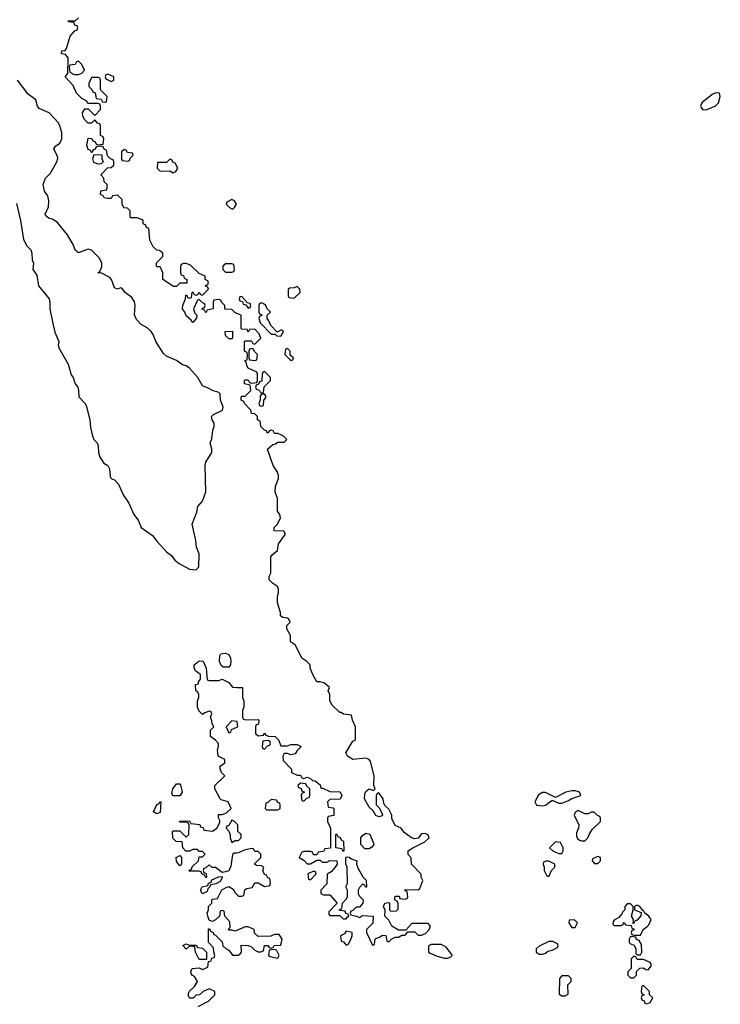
# Model space of a CAD drawing. Header units: inches. Extents: x 2601682 to 2755810, y 449311 to 584050.
# Tile 93 of 256: x 2648671 to 2652959, y 491311 to 497340. Entities that reach past the tile are written whole.
import ezdxf

# ---------------------------------------------------------------- set-up
doc = ezdxf.new("R2010")
doc.units = ezdxf.units.IN
doc.header["$MEASUREMENT"] = 0
doc.layers.add('C6449', color=7, linetype='Continuous')
doc.layers.add('C6459', color=7, linetype='Continuous')

msp = doc.modelspace()

# ---------------------------------------------------------------- linework, layer by layer
at = {"layer": 'C6449', "color": 2}
for points, elevation in [([(2650000, 495541.7), (2649987.3, 495547.3), (2649970, 495566), (2649927.3, 495567.3), (2649926, 495590), (2649907.3, 495607.3), (2649902, 495622), (2649890, 495626), (2649858, 495622), (2649854, 495610), (2649854, 495570), (2649818, 495562), (2649810, 495546), (2649802, 495562), (2649788, 495568), (2649790, 495574), (2649802, 495578), (2649806, 495590), (2649802, 495602), (2649790, 495606), (2649770, 495626), (2649758, 495622), (2649734, 495570), (2649743.6, 495543.6), (2649754, 495530), (2649752.7, 495512.7), (2649730, 495486), (2649720.4, 495500.4), (2649690, 495526), (2649682, 495550), (2649668, 495570), (2649668.4, 495591.6), (2649686, 495630), (2649687.3, 495652.7), (2649692.7, 495652.7), (2649698, 495638), (2649710, 495634), (2649722, 495638), (2649726, 495670), (2649730, 495674), (2649738, 495658), (2649750, 495654), (2649762, 495658), (2649770, 495672), (2649778, 495658), (2649790, 495654), (2649826, 495690), (2649822, 495702), (2649808.4, 495708.4), (2649810, 495714), (2649822, 495718), (2649826, 495730), (2649822, 495742), (2649806, 495750), (2649806, 495770), (2649770, 495786), (2649716.4, 495836.4), (2649690, 495848), (2649672.7, 495847.3), (2649658, 495842), (2649654, 495830), (2649654, 495790), (2649658, 495778), (2649672.7, 495772.7), (2649678, 495758), (2649694, 495750), (2649692.7, 495727.3), (2649650, 495726), (2649630, 495706), (2649612.7, 495707.3), (2649546, 495750), (2649546, 495790), (2649538, 495810), (2649530, 495826), (2649510, 495826), (2649508, 495830), (2649508.4, 495851.6), (2649546, 495890), (2649546, 495910), (2649527.3, 495927.3), (2649510, 495928), (2649488, 495950), (2649468, 495990), (2649462, 496062), (2649447.3, 496067.3), (2649442, 496082), (2649426, 496090), (2649426, 496110), (2649416.4, 496116.4), (2649390, 496126), (2649350, 496126), (2649346, 496130), (2649346, 496170), (2649330, 496186), (2649307.3, 496187.3), (2649298, 496210), (2649298, 496238), (2649270, 496266), (2649238, 496262), (2649230, 496246), (2649210, 496246), (2649188.4, 496248.4), (2649182, 496262), (2649166, 496270), (2649168, 496292), (2649202, 496298), (2649206, 496310), (2649206, 496330), (2649187.3, 496347.3), (2649186, 496370), (2649168.4, 496388.4), (2649168.4, 496391.6), (2649207.3, 496432.7), (2649230, 496434), (2649246, 496450), (2649246, 496470), (2649242, 496482), (2649227.3, 496487.3), (2649207.3, 496507.3), (2649202, 496542), (2649187.3, 496547.3), (2649182, 496562), (2649170, 496566), (2649138, 496562), (2649132.7, 496547.3), (2649118, 496542), (2649114, 496526), (2649110, 496526), (2649102, 496542), (2649090, 496546), (2649082, 496570), (2649090, 496614), (2649112.7, 496612.7), (2649118, 496598), (2649132.7, 496592.7), (2649138, 496578), (2649150, 496574), (2649182, 496578), (2649186, 496610), (2649182, 496622), (2649166, 496630), (2649166, 496690), (2649162, 496702), (2649147.3, 496707.3), (2649130, 496726), (2649110, 496706), (2649090, 496706), (2649070, 496726), (2649058, 496750), (2649055.3, 496770), (2649070, 496794), (2649090, 496794), (2649130, 496754), (2649166, 496790), (2649166, 496810), (2649162, 496822), (2649150, 496826), (2649087.3, 496827.3), (2649082, 496842), (2649050, 496858), (2649018, 496890), (2648998, 496938), (2648948, 496990), (2648966, 497010), (2648967.3, 497107.3), (2648950, 497126), (2648926, 497130), (2648928, 497150), (2648948, 497152), (2648956.4, 497163.6), (2648980.2, 497239.8), (2649007.3, 497272.7), (2649022, 497278), (2649026, 497290), (2649022, 497302), (2649007.3, 497307.3), (2649002, 497322), (2648970, 497326), (2648968, 497332), (2649010, 497332), (2649030, 497351.3)], 18), ([(2648650, 496214), (2648676, 496110), (2648693.7, 495993.7), (2648714.4, 495954.4), (2648738, 495930), (2648744.7, 495910), (2648746, 495870), (2648756, 495850), (2648751.3, 495810), (2648775.5, 495775.5), (2648786, 495710), (2648851, 495630), (2648856, 495610), (2648856, 495570), (2648870.6, 495489.4), (2648886.4, 495426.4), (2648910.8, 495370), (2648906.8, 495350), (2648910.8, 495330), (2648966.8, 495230), (2648985.8, 495165.8), (2648997.3, 495150), (2649010.6, 495110.6), (2649026, 495090), (2649031.1, 495068.9), (2649032, 495030), (2649070, 494991.3), (2649076.7, 494976.7), (2649099.3, 494890), (2649103.5, 494843.5), (2649116, 494790), (2649124.7, 494770), (2649144.7, 494750), (2649150.7, 494730.7), (2649153.4, 494690), (2649162, 494662), (2649184.9, 494624.9), (2649211, 494610), (2649221, 494590), (2649223.6, 494543.6), (2649231.3, 494531.3), (2649250, 494522), (2649275.9, 494495.9), (2649304, 494430), (2649338.7, 494378.7), (2649370, 494311), (2649395.9, 494275.9), (2649414.8, 494230), (2649482.5, 494182.5), (2649510, 494146), (2649570, 494081), (2649599.1, 494059.1), (2649621, 494030), (2649646, 494010), (2649710, 493976), (2649750, 493972), (2649768, 493990), (2649768.7, 494070), (2649752.7, 494110), (2649749, 494150), (2649726, 494250), (2649755.5, 494324.5), (2649760.9, 494359.1), (2649789, 494391), (2649809.2, 494450), (2649806, 494610), (2649809.4, 494630), (2649846.6, 494690), (2649847, 494710), (2649837.2, 494750), (2649846.6, 494773.4), (2649852.5, 494827.5), (2649862, 494850), (2649862, 494870), (2649848.7, 494890), (2649844, 494910), (2649856.5, 494923.5), (2649912.7, 494950), (2649915.1, 494970), (2649899.3, 495010), (2649897.2, 495050), (2649890, 495057.2), (2649850, 495068.7), (2649824.7, 495084.7), (2649790, 495097.2), (2649762, 495150), (2649710, 495206.6), (2649690, 495220.9), (2649667.5, 495227.5), (2649630, 495254), (2649570, 495279), (2649550, 495295.3), (2649504, 495370), (2649488.9, 495408.9), (2649475.3, 495430), (2649450, 495454), (2649413.6, 495473.6), (2649384.7, 495504.7), (2649373.6, 495533.6), (2649377.2, 495590), (2649372.5, 495612.5), (2649358, 495638), (2649315.3, 495670), (2649295.3, 495695.3), (2649290, 495698), (2649269, 495689), (2649250, 495698), (2649233.2, 495750), (2649221.5, 495761.5), (2649171.6, 495788.4), (2649148, 495790), (2649162, 495798), (2649173.6, 495826.4), (2649172.7, 495850), (2649159.1, 495879.1), (2649109.1, 495929.1), (2649090, 495934), (2649030, 495913.2), (2649020.1, 495920.1), (2649009.6, 495929.6), (2648998.9, 495958.9), (2648962.5, 496022.5), (2648900.2, 496100.2), (2648870, 496118), (2648850, 496122), (2648830, 496138), (2648826, 496150), (2648846.6, 496193.4), (2648849.4, 496230), (2648842, 496262), (2648822.7, 496290), (2648815.1, 496330), (2648829.2, 496370), (2648859.7, 496400.3), (2648898.4, 496470), (2648903.7, 496490), (2648901.5, 496501.5), (2648879.3, 496550), (2648890, 496566), (2648916.2, 496583.8), (2648929.3, 496610), (2648929.3, 496650), (2648917, 496690), (2648907.5, 496707.5), (2648850, 496769.2), (2648790, 496795.3), (2648779, 496810), (2648768.7, 496850), (2648723.3, 496883.3), (2648657.2, 496970)], 22), ([(2650000, 492237.4), (2649983.6, 492236.4), (2649972.7, 492227.3), (2649964, 492156), (2649950.7, 492129.3), (2649930, 492122), (2649910, 492118), (2649870, 492148), (2649848.4, 492148.4), (2649830, 492166), (2649810, 492146), (2649798, 492142), (2649794, 492130), (2649798, 492118), (2649811.6, 492111.6), (2649814, 492090), (2649810, 492086), (2649802, 492102), (2649786, 492110), (2649782, 492122), (2649770, 492126), (2649710, 492126), (2649706, 492130), (2649722, 492138), (2649727.3, 492152.7), (2649766, 492190), (2649770, 492214), (2649790, 492214), (2649806, 492230), (2649790, 492246), (2649770, 492246), (2649758, 492258), (2649730, 492258), (2649710, 492248), (2649688.4, 492248.4), (2649668.4, 492268.4), (2649666, 492306), (2649628.4, 492308.4), (2649608, 492328), (2649606, 492370), (2649610, 492374), (2649650, 492374), (2649690, 492334), (2649706, 492350), (2649707.3, 492407.3), (2649702, 492422), (2649690, 492426), (2649650, 492426), (2649648.4, 492431.6), (2649710, 492434), (2649718, 492418), (2649772.7, 492412.7), (2649778, 492398), (2649792.7, 492392.7), (2649798, 492378), (2649850, 492372), (2649878, 492390), (2649896.4, 492423.6), (2649896.4, 492436.4), (2649887.3, 492452.7), (2649887.3, 492472.7), (2649910, 492474), (2649936.4, 492483.6), (2649966, 492510), (2649946, 492550), (2649904, 492564), (2649898, 492570), (2649866, 492630), (2649866, 492650), (2649926, 492710), (2649906, 492730), (2649898, 492750), (2649898, 492770), (2649926, 492790), (2649926, 492810), (2649886, 492830), (2649882, 492870), (2649888, 492890), (2649887.3, 492907.3), (2649868.4, 492928.4), (2649838, 492950), (2649838, 492990), (2649858, 493010), (2649848.4, 493028.4), (2649847.3, 493047.3), (2649838, 493070), (2649846, 493090), (2649842, 493102), (2649830, 493106), (2649803.6, 493096.4), (2649790, 493086), (2649770, 493106), (2649758, 493130), (2649758, 493170), (2649768, 493190), (2649767.3, 493207.3), (2649762, 493222), (2649748, 493230), (2649746, 493270), (2649766, 493274), (2649766, 493286), (2649778, 493302), (2649778, 493330), (2649748, 493350), (2649738, 493370), (2649738, 493390), (2649770, 493414), (2649792.7, 493412.7), (2649812, 493370), (2649818, 493298), (2649830, 493294), (2649890, 493294), (2649910, 493302), (2649950, 493282), (2649972.7, 493252.7), (2650000, 493251.5)], 18), ([(2650000, 493042.3), (2649970, 493046), (2649934, 493010), (2649950, 492974), (2649962, 492978), (2649967.3, 492992.7), (2650000, 493007.3)], 18), ([(2650000, 492416), (2649986, 492430), (2649970, 492438), (2649950, 492406), (2649938, 492402), (2649934, 492390), (2649951.6, 492371.6), (2649958, 492350), (2649958, 492330), (2649970, 492302), (2649990, 492314), (2650000, 492314)], 18), ([(2650000, 491762.7), (2649990, 491758), (2649970, 491766), (2649950, 491766), (2649948.4, 491771.6), (2649958, 491782), (2649956.4, 491816.4), (2649926, 491850), (2649922, 491882), (2649910, 491886), (2649898, 491882), (2649894, 491850), (2649870, 491828), (2649850, 491818), (2649830, 491826), (2649822, 491850), (2649818, 491870), (2649826, 491890), (2649826, 491910), (2649846, 491930), (2649846, 491950), (2649850, 491954), (2649882, 491958), (2649908.7, 492011.3), (2649930, 492024.7), (2649951.6, 492031.6), (2649976.9, 492016.9), (2649990, 491994), (2650000, 491984)], 18), ([(2649763.1, 491296.9), (2649826, 491330), (2649866, 491370), (2649866, 491390), (2649830, 491406), (2649794, 491390), (2649771.6, 491368.4), (2649750, 491366), (2649731.6, 491348.4), (2649710, 491348), (2649702, 491370), (2649708, 491390), (2649740.4, 491419.6), (2649758, 491450), (2649740.4, 491480.4), (2649726, 491490), (2649720.4, 491500.4), (2649718, 491510), (2649726, 491530), (2649770, 491534), (2649790, 491524.7), (2649822, 491538), (2649826, 491574), (2649842, 491578), (2649847.3, 491592.7), (2649862, 491598), (2649866, 491610), (2649858, 491630), (2649856.4, 491656.4), (2649826, 491690), (2649827.3, 491772.7), (2649832.7, 491772.7), (2649838, 491758), (2649854, 491750), (2649858, 491738), (2649870, 491734), (2649910, 491694), (2649914, 491670), (2649934, 491650), (2649950, 491642), (2649972.7, 491612.7), (2650000, 491612.2)], 18)]:
    msp.add_lwpolyline(points, dxfattribs=dict(at, elevation=elevation))
at = {"layer": 'C6449', "color": 2, "elevation": 18}
for points in [[(2649030, 497086), (2649018, 497082), (2649010, 497066), (2648978, 497062), (2648974, 497050), (2648978, 497018), (2649004.7, 497004.7), (2649030, 497004.7), (2649050, 497012), (2649068, 497030), (2649050, 497066)], [(2649150, 496986), (2649110, 496986), (2649094, 496950), (2649094, 496930), (2649112.7, 496912.7), (2649118, 496898), (2649132.7, 496892.7), (2649138, 496858), (2649170, 496854), (2649178, 496838), (2649190, 496834), (2649202, 496838), (2649206, 496870), (2649166, 496910), (2649166, 496970), (2649162, 496982)], [(2649210, 497006), (2649198, 497002), (2649194, 496990), (2649198, 496978), (2649230, 496962), (2649246, 496970), (2649246, 496990)], [(2649150, 496455.3), (2649125.2, 496465.2), (2649118, 496490), (2649126, 496514), (2649172.7, 496512.7), (2649174, 496490), (2649182, 496470), (2649170, 496458)], [(2649310, 496546), (2649294, 496530), (2649294, 496490), (2649298, 496478), (2649330, 496474), (2649342, 496478), (2649347.3, 496492.7), (2649366, 496510), (2649362, 496522), (2649330, 496526), (2649322, 496542)], [(2649590, 496486), (2649570, 496466), (2649514, 496466), (2649512, 496430), (2649530, 496412), (2649590, 496414), (2649610, 496402), (2649626, 496410), (2649638, 496430), (2649622, 496462), (2649607.3, 496467.3), (2649602, 496482)], [(2649970, 496238), (2649938, 496222), (2649934, 496210), (2649954, 496190), (2649970, 496182), (2649978, 496182), (2649986, 496190), (2649998, 496210), (2649986, 496230)], [(2649970, 495846), (2649930, 495846), (2649914, 495830), (2649914, 495810), (2649930, 495794), (2649970, 495794), (2649982, 495798), (2649986, 495810), (2649982, 495842)], [(2649950, 495386), (2649930, 495406), (2649928.9, 495431.1), (2649972.7, 495432.7), (2649974, 495390), (2649970, 495386)], [(2649950, 493375.3), (2649916.4, 493376.4), (2649904.7, 493384.7), (2649894, 493410), (2649895.3, 493444.7), (2649902, 493458), (2649930, 493462), (2649950, 493452), (2649960.7, 493430), (2649962.8, 493410), (2649961, 493390)], [(2649650, 492588), (2649608.4, 492588.4), (2649602, 492602), (2649608.7, 492630), (2649630, 492662), (2649650, 492662), (2649654.8, 492654.8), (2649664.7, 492610)], [(2649510, 492478), (2649488.7, 492490), (2649510, 492534), (2649522, 492538), (2649530, 492552), (2649534, 492550), (2649530, 492486)], [(2649650, 492158), (2649630, 492186), (2649628, 492210), (2649650, 492222), (2649662, 492210), (2649662, 492170)], [(2649790, 491988), (2649778, 492010), (2649788, 492030), (2649822, 492038), (2649827.3, 492052.7), (2649842, 492058), (2649847.3, 492072.7), (2649860.4, 492079.6), (2649888.4, 492091.6), (2649910, 492094), (2649912, 492090), (2649896.9, 492063.1), (2649871.6, 492048.4), (2649838, 492042), (2649834, 492030), (2649822, 492018), (2649818, 492002)], [(2649710, 491674), (2649750, 491674), (2649758, 491658), (2649790, 491654), (2649814, 491630), (2649814, 491586), (2649810, 491586), (2649770, 491586), (2649746, 491630), (2649742, 491662), (2649710, 491666), (2649690, 491648.7), (2649668.4, 491671.6), (2649690, 491682)]]:
    msp.add_lwpolyline(points, close=True, dxfattribs=at)
at = {"layer": 'C6459', "color": 2, "elevation": 18}
for points in [[(2652931.8, 496891.8), (2652910, 496882), (2652846, 496830), (2652839.1, 496810), (2652842, 496802), (2652850, 496791), (2652870, 496787.7), (2652928, 496810), (2652949.2, 496830.8), (2652959.3, 496870), (2652955.3, 496890)], [(2650370, 495706), (2650350, 495698), (2650323.6, 495696.4), (2650314, 495690), (2650314, 495650), (2650318, 495638), (2650350, 495634), (2650388, 495670), (2650386, 495690)], [(2650030, 495646), (2650018, 495642), (2650014, 495630), (2650018, 495618), (2650034, 495614), (2650038, 495598), (2650054, 495594), (2650070, 495574), (2650082, 495578), (2650086, 495590), (2650082, 495602), (2650066, 495606)], [(2650150, 495606), (2650138, 495602), (2650134, 495590), (2650134, 495550), (2650138, 495538), (2650154, 495530), (2650138, 495522), (2650134, 495510), (2650143.6, 495483.6), (2650210, 495414), (2650234, 495414), (2650243.6, 495403.6), (2650270, 495402), (2650286, 495430), (2650278, 495438), (2650270, 495438), (2650246, 495426), (2650207.3, 495467.3), (2650196.4, 495496.4), (2650186, 495510), (2650186, 495530), (2650206, 495550), (2650186, 495570), (2650174.6, 495594.6)], [(2650090, 495326), (2650078, 495322), (2650074, 495310), (2650074, 495270), (2650078, 495258), (2650110, 495254), (2650122, 495258), (2650126, 495290), (2650107.3, 495307.3), (2650102, 495322)], [(2650310, 495326), (2650298, 495322), (2650294, 495290), (2650330, 495254), (2650342, 495258), (2650346, 495270), (2650326, 495286), (2650326, 495310)], [(2650170, 495186), (2650158, 495182), (2650154, 495170), (2650152.7, 495127.3), (2650138, 495122), (2650132.7, 495107.3), (2650118, 495102), (2650114, 495090), (2650118, 495078), (2650132.7, 495072.7), (2650150, 495054), (2650162, 495058), (2650167.3, 495092.7), (2650206, 495130), (2650206, 495150)], [(2650170, 495046), (2650150, 495046), (2650143.6, 495036.4), (2650142, 495010), (2650134, 494990), (2650138, 494978), (2650150, 494974), (2650162, 494978), (2650166, 495010), (2650176.4, 495023.6), (2650176.4, 495036.4)], [(2650190, 492926), (2650158, 492922), (2650154, 492890), (2650158, 492878), (2650170, 492874), (2650187.3, 492892.7), (2650202, 492898), (2650206, 492910), (2650202, 492922)], [(2650390, 492666), (2650374, 492650), (2650378, 492638), (2650392.7, 492632.7), (2650398, 492618), (2650414, 492610), (2650398, 492602), (2650394, 492590), (2650398, 492558), (2650410, 492554), (2650427.3, 492572.7), (2650442, 492578), (2650446, 492590), (2650446, 492630), (2650427.3, 492647.3), (2650422, 492662)], [(2652070, 492619), (2652050, 492619), (2652014, 492610), (2651950, 492578), (2651890, 492608), (2651870, 492608), (2651846.4, 492593.6), (2651824.7, 492550), (2651834, 492530), (2651870, 492526), (2651890, 492531.3), (2651930, 492562), (2651970, 492542), (2651990, 492542), (2652030, 492558), (2652050, 492572), (2652106, 492590), (2652098, 492610)], [(2650210, 492566), (2650190, 492546), (2650178, 492542), (2650174, 492510), (2650182, 492502), (2650250, 492502), (2650266, 492510), (2650266, 492530), (2650262, 492542), (2650250, 492546), (2650242, 492562)], [(2652090, 492498), (2652070, 492486), (2652064.7, 492470), (2652094, 492410), (2652092, 492390), (2652079.6, 492360.4), (2652079.6, 492339.6), (2652085.4, 492325.4), (2652096.9, 492316.9), (2652110, 492311.3), (2652130, 492312), (2652148.9, 492331.1), (2652160.2, 492359.8), (2652176.4, 492383.6), (2652226, 492430), (2652226, 492450), (2652222, 492462), (2652207.3, 492467.3), (2652187.3, 492487.3), (2652170, 492488), (2652150, 492478), (2652130, 492478)], [(2650650, 492246), (2650642, 492262), (2650606, 492270), (2650606, 492350), (2650610, 492354), (2650618, 492338), (2650632.7, 492332.7), (2650638, 492318), (2650652, 492310), (2650654, 492250)], [(2650810, 492263), (2650783.9, 492263.9), (2650758, 492290), (2650759.7, 492330), (2650770, 492345.5), (2650790, 492359.1), (2650813.4, 492353.4), (2650837.1, 492297.1), (2650838, 492290), (2650826.1, 492273.9)], [(2651950, 492306), (2651914, 492270), (2651934, 492250), (2651950, 492242), (2651970, 492234), (2651990, 492234), (2651998, 492250), (2651998, 492270), (2651982, 492302)], [(2652210, 492215.3), (2652178, 492202), (2652174, 492190), (2652190, 492174), (2652210, 492174), (2652226, 492190), (2652226, 492210)], [(2651910, 492188), (2651892.7, 492187.3), (2651878, 492182), (2651874, 492170), (2651882, 492150), (2651882, 492130), (2651898, 492098), (2651910, 492094), (2651926, 492130), (2651946, 492150), (2651946, 492170)], [(2650470, 492126), (2650434, 492110), (2650438, 492078), (2650450, 492074), (2650486, 492110), (2650482, 492122)], [(2652410, 491926), (2652390, 491926), (2652374, 491910), (2652374, 491890), (2652362, 491878), (2652356, 491864), (2652338, 491842), (2652310, 491826), (2652303.6, 491816.4), (2652302, 491802), (2652310, 491794), (2652350, 491794), (2652362, 491798), (2652366, 491810), (2652371.6, 491811.6), (2652378, 491798), (2652414, 491794), (2652418, 491778), (2652431.6, 491771.6), (2652430, 491766), (2652418, 491762), (2652414, 491750), (2652418, 491738), (2652430, 491734), (2652470, 491734), (2652488, 491770), (2652510, 491784.7), (2652521.5, 491798.5), (2652535.3, 491830), (2652522, 491850), (2652498, 491870), (2652490, 491886), (2652486, 491886), (2652466, 491910), (2652450, 491918), (2652434, 491910), (2652434, 491890), (2652474, 491874), (2652472, 491852), (2652450, 491826), (2652438, 491822), (2652430, 491806), (2652426, 491806), (2652428, 491830), (2652415.3, 491850), (2652426, 491890), (2652426, 491910)], [(2652067.3, 491827.3), (2652034, 491826), (2652032, 491810), (2652050, 491782), (2652070, 491782), (2652086, 491810)], [(2650670, 491758), (2650658, 491742), (2650634, 491730), (2650638, 491698), (2650652.7, 491692.7), (2650670, 491674), (2650682, 491678), (2650696.4, 491703.6), (2650706, 491730), (2650706, 491750)], [(2652410, 491726), (2652402, 491710), (2652402, 491690), (2652410, 491682), (2652432.7, 491672.7), (2652442, 491650), (2652442, 491622), (2652450, 491614), (2652470, 491614), (2652478, 491630), (2652476.4, 491676.4), (2652462, 491702), (2652447.3, 491707.3), (2652442, 491722)], [(2651250, 491678), (2651190, 491678), (2651174, 491670), (2651174, 491630), (2651183.6, 491623.6), (2651225.4, 491605.4), (2651270, 491594), (2651290, 491594), (2651310, 491602), (2651318, 491610), (2651316.4, 491616.4), (2651280.4, 491660.4), (2651266, 491670)], [(2651910, 491695.3), (2651850, 491668), (2651832, 491650), (2651832, 491630), (2651850, 491618), (2651870, 491618), (2651890, 491624.7), (2651904, 491636), (2651930, 491642), (2651962, 491658), (2651966, 491670), (2651962, 491682), (2651934.6, 491694.6)], [(2650230, 491646), (2650198, 491642), (2650194, 491610), (2650203.6, 491603.6), (2650250, 491594), (2650258, 491610), (2650242, 491642)], [(2652430, 491606), (2652414, 491590), (2652414, 491530), (2652394, 491510), (2652394, 491490), (2652410, 491474), (2652430, 491474), (2652446, 491490), (2652447.3, 491512.7), (2652467.3, 491532.7), (2652490, 491534), (2652503.6, 491523.6), (2652518, 491522), (2652536.4, 491543.6), (2652536.4, 491556.4), (2652530, 491566), (2652490, 491586), (2652450, 491586), (2652442, 491602)], [(2652030, 491486), (2651990, 491486), (2651974, 491470), (2651972.7, 491372.7), (2651990, 491362), (2652010, 491362), (2652027.3, 491372.7), (2652026, 491430), (2652046, 491450), (2652046, 491470)], [(2652490, 491426), (2652478, 491422), (2652474, 491390), (2652478, 491378), (2652494, 491370), (2652478, 491362), (2652474, 491350), (2652478, 491338), (2652492.7, 491332.7), (2652498, 491318), (2652510, 491314), (2652530, 491322), (2652546, 491350), (2652526, 491370), (2652526, 491390)]]:
    msp.add_lwpolyline(points, close=True, dxfattribs=at)
for points in [[(2650000, 493251.5), (2650034, 493250), (2650034, 493190), (2650042, 493170), (2650042, 493130), (2650034, 493110), (2650034, 493070), (2650038, 493058), (2650052.7, 493052.7), (2650130, 493054), (2650134, 493050), (2650132.7, 493027.3), (2650118, 493022), (2650114, 493010), (2650114, 492970), (2650130, 492954), (2650162, 492958), (2650170, 492974), (2650178, 492958), (2650192.7, 492952.7), (2650234, 492950), (2650254, 492930), (2650270, 492894), (2650310, 492894), (2650330, 492902), (2650370, 492902), (2650394, 492890), (2650370, 492866), (2650356, 492844), (2650330, 492838), (2650310, 492846), (2650290, 492846), (2650282, 492830), (2650283.6, 492803.6), (2650334, 492750), (2650334, 492730), (2650370, 492714), (2650390, 492714), (2650398, 492698), (2650410, 492694), (2650430, 492702), (2650450, 492694), (2650462, 492682), (2650479.6, 492679.6), (2650510, 492654), (2650514, 492634), (2650526, 492634), (2650570, 492614), (2650631.6, 492611.6), (2650642, 492590), (2650632.7, 492567.3), (2650570, 492566), (2650554, 492550), (2650558, 492518), (2650590, 492514), (2650594, 492510), (2650592.7, 492467.3), (2650558, 492462), (2650554, 492450), (2650554, 492430), (2650574, 492390), (2650572.7, 492267.3), (2650538, 492262), (2650530, 492246), (2650498, 492242), (2650490, 492226), (2650470, 492226), (2650462, 492242), (2650450, 492246), (2650410, 492246), (2650398, 492242), (2650382, 492210), (2650411.3, 492191.3), (2650430, 492172), (2650450, 492172), (2650490, 492194), (2650510, 492194), (2650522, 492182), (2650550, 492182), (2650570, 492192), (2650612, 492190), (2650614, 492170), (2650602, 492150), (2650576.9, 492123.1), (2650552.7, 492107.3), (2650551.6, 492048.4), (2650514, 492010), (2650514, 491990), (2650530, 491982), (2650570, 491982), (2650614, 491930), (2650563.6, 491876.4), (2650563.6, 491863.6), (2650570, 491854), (2650630, 491854), (2650650, 491834), (2650670, 491834), (2650675.3, 491844.7), (2650686, 491850), (2650682, 491862), (2650667.3, 491867.3), (2650662, 491882), (2650630, 491886), (2650626, 491890), (2650642, 491898), (2650646, 491930), (2650670, 491954), (2650678, 491970), (2650678, 492010), (2650666, 492030), (2650678, 492050), (2650675.3, 492150), (2650668, 492170), (2650666, 492210), (2650670, 492214), (2650687.3, 492212.7), (2650701, 492201), (2650734, 492190), (2650732, 492170), (2650743.5, 492143.5), (2650771.6, 492091.6), (2650791.6, 492071.6), (2650794, 492030), (2650790, 492026), (2650782, 492042), (2650770, 492046), (2650750, 492026), (2650742, 492010), (2650742, 491990), (2650750, 491974), (2650774, 491950), (2650772, 491930), (2650750, 491906), (2650730, 491906), (2650710, 491886), (2650698, 491882), (2650694, 491870), (2650698, 491858), (2650731.6, 491851.6), (2650750, 491842), (2650770, 491854), (2650834, 491850), (2650831.6, 491808.4), (2650794, 491770), (2650794, 491750), (2650830, 491674), (2650842, 491678), (2650846, 491710), (2650850, 491714), (2650876.4, 491723.6), (2650890, 491734), (2650912, 491732), (2650918, 491698), (2650930, 491694), (2650948, 491712), (2650970, 491722), (2650990, 491722), (2651010, 491734), (2651030, 491734), (2651046, 491754), (2651090, 491754), (2651110, 491734), (2651130, 491734), (2651154.6, 491745.4), (2651178, 491770), (2651186, 491790), (2651170, 491806), (2651070, 491806), (2651034, 491766), (2650990, 491766), (2650948.7, 491788.7), (2650930, 491826), (2650906, 491850), (2650907.3, 491887.3), (2650898, 491910), (2650906, 491930), (2650930, 491934), (2650934, 491930), (2650934, 491890), (2650942, 491882), (2650976.4, 491883.6), (2650987.3, 491892.7), (2650987.3, 491927.3), (2650982, 491942), (2650966, 491950), (2650966, 491970), (2650970, 491974), (2650992.7, 491972.7), (2650998, 491958), (2651030, 491954), (2651042, 491958), (2651046, 491970), (2651042, 492002), (2651030, 492006), (2651030, 492014), (2651110, 492012), (2651119, 492021), (2651138, 492070), (2651128, 492090), (2651127.3, 492107.3), (2651068.4, 492168.4), (2651067.3, 492207.3), (2651048.4, 492228.4), (2651048, 492250), (2651078, 492270), (2651150, 492306), (2651178, 492330), (2651168, 492350), (2651150, 492357.2), (2651130, 492354), (2651110, 492328.7), (2651090, 492325.2), (2651069.5, 492329.5), (2651023.1, 492363.1), (2651006, 492390), (2650970, 492406), (2650948.4, 492448.4), (2650948, 492470), (2650930, 492506), (2650907.3, 492527.3), (2650900.4, 492540.4), (2650895.3, 492570), (2650870, 492606), (2650858, 492602), (2650852.7, 492587.3), (2650852.7, 492532.7), (2650872.7, 492512.7), (2650891.6, 492471.6), (2650890, 492466), (2650870, 492458), (2650850, 492468), (2650835.3, 492495.3), (2650810, 492518), (2650781.6, 492570), (2650782.7, 492597.3), (2650790, 492614), (2650810, 492631), (2650830, 492622), (2650838, 492622), (2650846, 492630), (2650838, 492650), (2650841.2, 492710), (2650817.2, 492797.2), (2650809, 492809), (2650790, 492818), (2650710, 492809.6), (2650678, 492830), (2650667.6, 492850), (2650710, 492922), (2650726, 492930), (2650726, 493010), (2650708, 493050), (2650702, 493082), (2650652.7, 493087.3), (2650638, 493098), (2650630, 493098), (2650583.2, 493143.2), (2650569, 493170), (2650568.4, 493208.4), (2650558, 493230), (2650566, 493250), (2650536.4, 493276.4), (2650510, 493286), (2650490, 493286), (2650464, 493330), (2650448.7, 493370), (2650448, 493390), (2650428, 493410), (2650398, 493430), (2650358, 493510), (2650328, 493530), (2650328, 493570), (2650306, 493610), (2650306, 493630), (2650326, 493650), (2650318, 493670), (2650310, 493675.3), (2650280.4, 493680.4), (2650268, 493690), (2650268, 493710), (2650248.7, 493770), (2650248.7, 493810), (2650255.3, 493830), (2650255.3, 493850), (2650248, 493870), (2650218, 493890), (2650198, 493910), (2650198, 493930), (2650208, 493950), (2650208.9, 494051.1), (2650216.4, 494063.6), (2650248, 494090), (2650255.3, 494130), (2650298, 494190), (2650287.3, 494207.3), (2650228, 494210), (2650228.7, 494230), (2650248.9, 494251.1), (2650268, 494290), (2650262, 494310), (2650249, 494330), (2650248.9, 494408.9), (2650235.3, 494450), (2650236.4, 494483.6), (2650255.3, 494530), (2650255.3, 494550), (2650248, 494570), (2650222, 494610), (2650188, 494710), (2650220.4, 494739.6), (2650236.4, 494743.6), (2650250, 494754), (2650290, 494754), (2650306, 494770), (2650286, 494790), (2650270, 494798), (2650250, 494806), (2650230, 494806), (2650222, 494822), (2650210, 494826), (2650198, 494822), (2650191.6, 494808.4), (2650186, 494810), (2650182, 494822), (2650170, 494826), (2650146, 494850), (2650142, 494882), (2650126, 494890), (2650126, 494910), (2650110, 494926), (2650088.9, 494928.9), (2650086, 494950), (2650046, 494990), (2650042, 495002), (2650026, 495010), (2650026, 495030), (2650030, 495034), (2650050, 495034), (2650086, 495070), (2650082, 495102), (2650046, 495110), (2650046, 495130), (2650050, 495134), (2650070, 495134), (2650078, 495118), (2650090, 495114), (2650122, 495118), (2650126, 495130), (2650126, 495170), (2650122, 495182), (2650070, 495206), (2650060.4, 495220.4), (2650058, 495238), (2650048.4, 495248.4), (2650050, 495254), (2650062, 495258), (2650066, 495290), (2650062, 495302), (2650046, 495310), (2650046, 495370), (2650050, 495374), (2650090, 495374), (2650098, 495358), (2650110, 495354), (2650146, 495390), (2650136.4, 495416.4), (2650110, 495446), (2650078, 495442), (2650070, 495426), (2650062, 495442), (2650030, 495446), (2650026, 495450), (2650026, 495530), (2650000, 495541.7)], [(2650000, 493007.3), (2650006, 493010), (2650002, 493042), (2650000, 493042.3)], [(2650000, 492314), (2650010, 492314), (2650026, 492330), (2650026, 492350), (2650006, 492370), (2650006, 492410), (2650000, 492416)], [(2650000, 491984), (2650010, 491974), (2650030, 491974), (2650042, 491978), (2650048, 492012), (2650060.4, 492019.6), (2650093.6, 492026.4), (2650110, 492054), (2650130, 492054), (2650170, 492032), (2650202, 492038), (2650206, 492050), (2650202, 492082), (2650190, 492086), (2650182, 492102), (2650170, 492106), (2650158, 492130), (2650166, 492150), (2650150, 492158), (2650120.4, 492160.4), (2650108.4, 492168.4), (2650108.4, 492171.6), (2650146, 492210), (2650146, 492230), (2650130, 492246), (2650110, 492246), (2650102, 492262), (2650090, 492266), (2650045.4, 492254.6), (2650010, 492238), (2650000, 492237.4)], [(2650000, 491612.2), (2650010, 491612), (2650020.4, 491619.6), (2650028, 491630), (2650026, 491674), (2650070, 491672), (2650090, 491662), (2650110, 491642), (2650130, 491632), (2650147.3, 491632.7), (2650162, 491638), (2650168.4, 491671.6), (2650190, 491672), (2650198, 491658), (2650210, 491654), (2650222, 491658), (2650228.9, 491671.1), (2650270, 491674), (2650278, 491710), (2650258, 491738), (2650230, 491738), (2650208.4, 491728.4), (2650130, 491726), (2650107.3, 491747.3), (2650106, 491770), (2650070, 491786), (2650050, 491786), (2650000, 491762.7)]]:
    msp.add_lwpolyline(points, dxfattribs=at)

doc.saveas('drawing.dxf')
